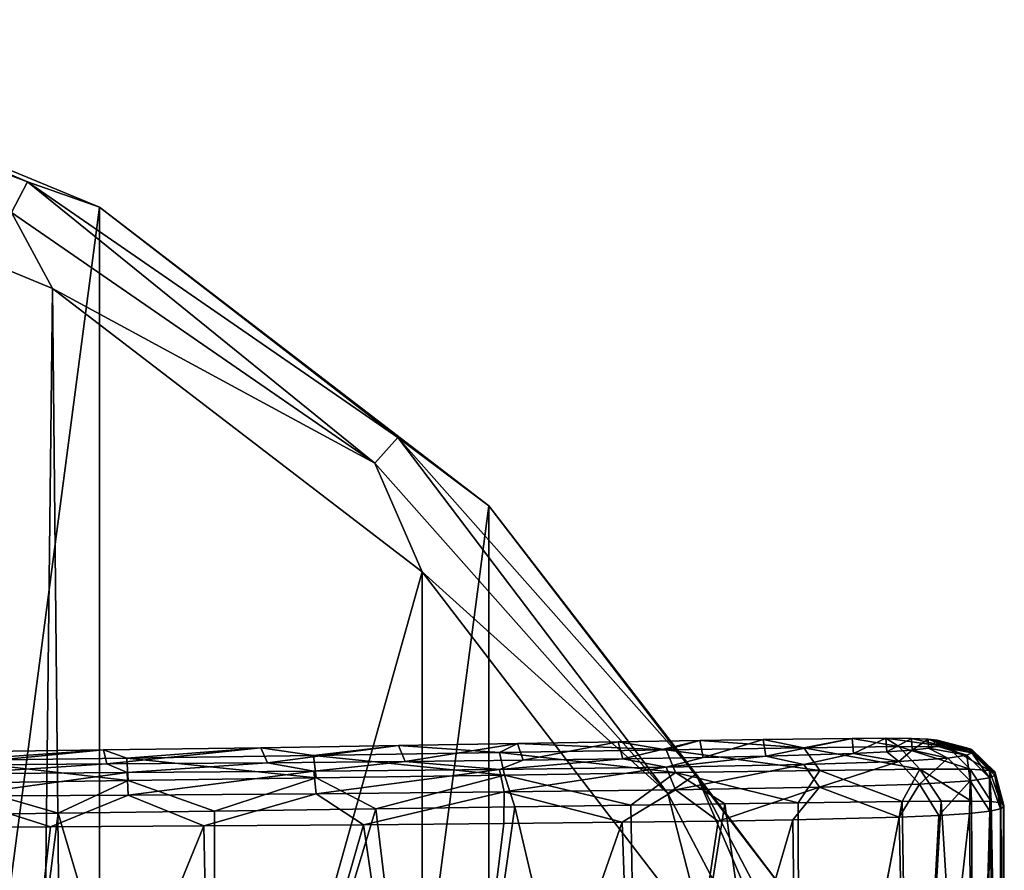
# Model space of a CAD drawing. Header units: millimetres. Extents: x -105 to 105, y -36 to 73.
# Tile 58 of 58: x 89 to 104, y 15 to 28. Entities that reach past the tile are written whole.
import ezdxf

# ---------------------------------------------------------------- set-up
doc = ezdxf.new("R2010")
doc.units = ezdxf.units.MM
doc.header["$LTSCALE"] = 81.481481
for name, color, linetype in [('261', 7, 'CONTINUOUS'), ('262', 7, 'CONTINUOUS'), ('263', 7, 'CONTINUOUS'), ('266', 7, 'CONTINUOUS'), ('33', 7, 'CONTINUOUS'), ('34', 7, 'CONTINUOUS'), ('35', 7, 'CONTINUOUS'), ('36', 7, 'CONTINUOUS'), ('37', 7, 'CONTINUOUS')]:
    doc.layers.add(name, color=color, linetype=linetype)

msp = doc.modelspace()

# ---------------------------------------------------------------- linework, layer by layer
at = {"layer": '261', "color": 7, "linetype": 'CONTINUOUS'}
for points in [[(90, 25.277, -103.086), (82.764, -29.681, -103.086), (82.764, 28.274, -103.086), (90, 25.277, -103.086)], [(90, -26.684, -103.086), (82.764, -29.681, -103.086), (90, 25.277, -103.086), (90, -26.684, -103.086)], [(96.214, 20.509, -103.086), (90, -26.684, -103.086), (90, 25.277, -103.086), (96.214, 20.509, -103.086)], [(96.214, -21.916, -103.086), (90, -26.684, -103.086), (96.214, 20.509, -103.086), (96.214, -21.916, -103.086)], [(100.98, 14.297, -103.086), (96.214, -21.916, -103.086), (96.214, 20.509, -103.086), (100.98, 14.297, -103.086)]]:
    msp.add_3dface(points, dxfattribs=at)
at = {"layer": '262', "color": 7, "linetype": 'CONTINUOUS'}
for points in [[(90, 25.277, -103.086), (82.764, 28.274, -103.086), (90, 25.277, -85.586), (90, 25.277, -103.086)], [(90, 25.277, -85.586), (82.764, 28.274, -103.086), (82.765, 28.274, -85.586), (90, 25.277, -85.586)], [(96.214, 20.509, -103.086), (90, 25.277, -103.086), (96.213, 20.51, -85.586), (96.214, 20.509, -103.086)], [(96.213, 20.51, -85.586), (90, 25.277, -103.086), (90, 25.277, -85.586), (96.213, 20.51, -85.586)], [(100.981, 14.297, -85.586), (96.214, 20.509, -103.086), (96.213, 20.51, -85.586), (100.981, 14.297, -85.586)], [(100.98, 14.297, -103.086), (96.214, 20.509, -103.086), (100.981, 14.297, -85.586), (100.98, 14.297, -103.086)]]:
    msp.add_3dface(points, dxfattribs=at)
at = {"layer": '263', "color": 7, "linetype": 'CONTINUOUS'}
for points in [[(88.848, 25.682, -84.836), (82.765, 28.274, -85.586), (82.131, 28.23, -84.836), (88.848, 25.682, -84.836)], [(88.848, 25.682, -84.836), (82.131, 28.23, -84.836), (88.593, 25.195, -84.286), (88.848, 25.682, -84.836)], [(90, 25.277, -85.586), (82.765, 28.274, -85.586), (88.848, 25.682, -84.836), (90, 25.277, -85.586)], [(89.246, 23.981, -84.086), (88.593, 25.195, -84.286), (82.372, 26.827, -84.086), (89.246, 23.981, -84.086)], [(94.396, 21.19, -84.286), (88.848, 25.682, -84.836), (88.593, 25.195, -84.286), (94.396, 21.19, -84.286)], [(94.76, 21.601, -84.836), (90, 25.277, -85.586), (88.848, 25.682, -84.836), (94.76, 21.601, -84.836)], [(94.76, 21.601, -84.836), (88.848, 25.682, -84.836), (94.396, 21.19, -84.286), (94.76, 21.601, -84.836)], [(94.396, 21.19, -84.286), (88.593, 25.195, -84.286), (89.246, 23.981, -84.086), (94.396, 21.19, -84.286)], [(96.213, 20.51, -85.586), (90, 25.277, -85.586), (94.76, 21.601, -84.836), (96.213, 20.51, -85.586)], [(95.15, 19.452, -84.086), (94.396, 21.19, -84.286), (89.246, 23.981, -84.086), (95.15, 19.452, -84.086)], [(99.072, 15.912, -84.286), (94.76, 21.601, -84.836), (94.396, 21.19, -84.286), (99.072, 15.912, -84.286)], [(99.524, 16.224, -84.836), (96.213, 20.51, -85.586), (94.76, 21.601, -84.836), (99.524, 16.224, -84.836)], [(99.524, 16.224, -84.836), (94.76, 21.601, -84.836), (99.072, 15.912, -84.286), (99.524, 16.224, -84.836)], [(99.072, 15.912, -84.286), (94.396, 21.19, -84.286), (95.15, 19.452, -84.086), (99.072, 15.912, -84.286)], [(100.981, 14.297, -85.586), (96.213, 20.51, -85.586), (99.524, 16.224, -84.836), (100.981, 14.297, -85.586)], [(99.68, 13.55, -84.086), (99.072, 15.912, -84.286), (95.15, 19.452, -84.086), (99.68, 13.55, -84.086)], [(102.349, 9.668, -84.286), (99.524, 16.224, -84.836), (99.072, 15.912, -84.286), (102.349, 9.668, -84.286)], [(102.863, 9.863, -84.836), (100.981, 14.297, -85.586), (99.524, 16.224, -84.836), (102.863, 9.863, -84.836)], [(102.863, 9.863, -84.836), (99.524, 16.224, -84.836), (102.349, 9.668, -84.286), (102.863, 9.863, -84.836)], [(102.349, 9.668, -84.286), (99.072, 15.912, -84.286), (99.68, 13.55, -84.086), (102.349, 9.668, -84.286)]]:
    msp.add_3dface(points, dxfattribs=at)
at = {"layer": '266', "color": 7, "linetype": 'CONTINUOUS'}
for points in [[(87.557, 6.547, -84.086), (89.006, 3.05, -84.086), (82.372, 26.827, -84.086), (87.557, 6.547, -84.086)], [(89.006, 3.05, -84.086), (89.246, 23.981, -84.086), (82.372, 26.827, -84.086), (89.006, 3.05, -84.086)], [(89.006, 3.05, -84.086), (89.5, -0.703, -84.086), (89.246, 23.981, -84.086), (89.006, 3.05, -84.086)], [(89.5, -0.703, -84.086), (95.15, 19.452, -84.086), (89.246, 23.981, -84.086), (89.5, -0.703, -84.086)], [(89.5, -0.703, -84.086), (95.154, -20.855, -84.086), (95.15, 19.452, -84.086), (89.5, -0.703, -84.086)], [(95.154, -20.855, -84.086), (99.68, 13.55, -84.086), (95.15, 19.452, -84.086), (95.154, -20.855, -84.086)]]:
    msp.add_3dface(points, dxfattribs=at)
at = {"layer": '33', "color": 7, "linetype": 'CONTINUOUS'}
for points in [[(94.771, 16.68, -38.11), (92.683, 16.405, -66.912), (92.574, 16.645, -37.881), (94.771, 16.68, -38.11)], [(94.881, 16.425, -66.676), (92.683, 16.405, -66.912), (94.771, 16.68, -38.11), (94.881, 16.425, -66.676)], [(96.674, 16.71, -38.457), (94.881, 16.425, -66.676), (94.771, 16.68, -38.11), (96.674, 16.71, -38.457)], [(96.765, 16.446, -66.325), (94.881, 16.425, -66.676), (96.674, 16.71, -38.457), (96.765, 16.446, -66.325)], [(98.28, 16.737, -38.93), (96.765, 16.446, -66.325), (96.674, 16.71, -38.457), (98.28, 16.737, -38.93)], [(98.353, 16.467, -65.848), (96.765, 16.446, -66.325), (98.28, 16.737, -38.93), (98.353, 16.467, -65.848)], [(99.585, 16.758, -39.522), (98.353, 16.467, -65.848), (98.28, 16.737, -38.93), (99.585, 16.758, -39.522)], [(99.64, 16.488, -65.254), (98.353, 16.467, -65.848), (99.585, 16.758, -39.522), (99.64, 16.488, -65.254)], [(100.595, 16.774, -40.208), (99.64, 16.488, -65.254), (99.585, 16.758, -39.522), (100.595, 16.774, -40.208)], [(100.636, 16.509, -64.568), (99.64, 16.488, -65.254), (100.595, 16.774, -40.208), (100.636, 16.509, -64.568)], [(102.017, 16.792, -41.919), (100.636, 16.509, -64.568), (100.595, 16.774, -40.208), (102.017, 16.792, -41.919)], [(102.038, 16.551, -62.861), (100.636, 16.509, -64.568), (102.017, 16.792, -41.919), (102.038, 16.551, -62.861)], [(102.555, 16.795, -43.117), (102.038, 16.551, -62.861), (102.017, 16.792, -41.919), (102.555, 16.795, -43.117)], [(102.571, 16.576, -61.663), (102.038, 16.551, -62.861), (102.555, 16.795, -43.117), (102.571, 16.576, -61.663)], [(102.963, 16.793, -44.601), (102.571, 16.576, -61.663), (102.555, 16.795, -43.117), (102.963, 16.793, -44.601)], [(102.974, 16.604, -60.178), (102.571, 16.576, -61.663), (102.963, 16.793, -44.601), (102.974, 16.604, -60.178)], [(103.231, 16.783, -46.37), (102.974, 16.604, -60.178), (102.963, 16.793, -44.601), (103.231, 16.783, -46.37)], [(103.237, 16.635, -58.416), (102.974, 16.604, -60.178), (103.231, 16.783, -46.37), (103.237, 16.635, -58.416)], [(103.373, 16.766, -48.441), (103.237, 16.635, -58.416), (103.231, 16.783, -46.37), (103.373, 16.766, -48.441)], [(103.376, 16.667, -56.378), (103.237, 16.635, -58.416), (103.373, 16.766, -48.441), (103.376, 16.667, -56.378)], [(103.421, 16.744, -50.552), (103.376, 16.667, -56.378), (103.373, 16.766, -48.441), (103.421, 16.744, -50.552)], [(103.422, 16.698, -54.262), (103.376, 16.667, -56.378), (103.421, 16.744, -50.552), (103.422, 16.698, -54.262)], [(103.427, 16.722, -52.406), (103.422, 16.698, -54.262), (103.421, 16.744, -50.552), (103.427, 16.722, -52.406)], [(90.065, 16.608, -37.752), (87.538, 16.366, -67.093), (87.523, 16.573, -37.705), (90.065, 16.608, -37.752)], [(90.113, 16.385, -67.046), (87.538, 16.366, -67.093), (90.065, 16.608, -37.752), (90.113, 16.385, -67.046)], [(92.574, 16.645, -37.881), (90.113, 16.385, -67.046), (90.065, 16.608, -37.752), (92.574, 16.645, -37.881)], [(92.683, 16.405, -66.912), (90.113, 16.385, -67.046), (92.574, 16.645, -37.881), (92.683, 16.405, -66.912)]]:
    msp.add_3dface(points, dxfattribs=at)
at = {"layer": '34', "color": 7, "linetype": 'CONTINUOUS'}
for points in [[(103.237, 16.635, -58.416), (103.376, 16.667, -56.378), (103.847, 16.524, -57.173), (103.237, 16.635, -58.416)], [(103.376, 16.667, -56.378), (103.422, 16.698, -54.262), (103.928, 16.562, -54.6), (103.376, 16.667, -56.378)], [(103.847, 16.524, -57.173), (103.376, 16.667, -56.378), (103.928, 16.562, -54.6), (103.847, 16.524, -57.173)], [(103.422, 16.698, -54.262), (103.427, 16.722, -52.406), (103.928, 16.562, -54.6), (103.422, 16.698, -54.262)], [(103.441, 16.722, -52.406), (103.928, 16.562, -54.6), (103.427, 16.722, -52.406), (103.441, 16.722, -52.406)], [(103.94, 16.588, -52.404), (103.928, 16.562, -54.6), (103.441, 16.722, -52.406), (103.94, 16.588, -52.404)], [(99.64, 16.488, -65.254), (100.636, 16.509, -64.568), (99.048, 16.333, -66.109), (99.64, 16.488, -65.254)], [(99.048, 16.333, -66.109), (100.636, 16.509, -64.568), (101.247, 16.375, -64.7), (99.048, 16.333, -66.109)], [(100.636, 16.509, -64.568), (102.038, 16.551, -62.861), (101.247, 16.375, -64.7), (100.636, 16.509, -64.568)], [(101.247, 16.375, -64.7), (102.038, 16.551, -62.861), (102.762, 16.426, -62.547), (101.247, 16.375, -64.7)], [(102.038, 16.551, -62.861), (102.571, 16.576, -61.663), (102.762, 16.426, -62.547), (102.038, 16.551, -62.861)], [(102.571, 16.576, -61.663), (102.974, 16.604, -60.178), (102.762, 16.426, -62.547), (102.571, 16.576, -61.663)], [(102.762, 16.426, -62.547), (102.974, 16.604, -60.178), (103.544, 16.478, -59.899), (102.762, 16.426, -62.547)], [(102.974, 16.604, -60.178), (103.237, 16.635, -58.416), (103.544, 16.478, -59.899), (102.974, 16.604, -60.178)], [(103.544, 16.478, -59.899), (103.237, 16.635, -58.416), (103.847, 16.524, -57.173), (103.544, 16.478, -59.899)], [(103.544, 16.478, -59.899), (103.847, 16.524, -57.173), (103.902, 16.117, -59.957), (103.544, 16.478, -59.899)], [(103.847, 16.524, -57.173), (103.928, 16.562, -54.6), (104.211, 16.164, -57.189), (103.847, 16.524, -57.173)], [(103.847, 16.524, -57.173), (104.211, 16.164, -57.189), (103.902, 16.117, -59.957), (103.847, 16.524, -57.173)], [(103.928, 16.562, -54.6), (103.94, 16.588, -52.404), (104.293, 16.202, -54.599), (103.928, 16.562, -54.6)], [(103.928, 16.562, -54.6), (104.293, 16.202, -54.599), (104.211, 16.164, -57.189), (103.928, 16.562, -54.6)], [(104.306, 16.222, -52.4), (104.293, 16.202, -54.599), (103.94, 16.588, -52.404), (104.306, 16.222, -52.4)], [(87.538, 16.366, -67.093), (90.113, 16.385, -67.046), (87.672, 16.227, -67.591), (87.538, 16.366, -67.093)], [(87.672, 16.227, -67.591), (90.113, 16.385, -67.046), (90.438, 16.246, -67.534), (87.672, 16.227, -67.591)], [(90.113, 16.385, -67.046), (92.683, 16.405, -66.912), (90.438, 16.246, -67.534), (90.113, 16.385, -67.046)], [(90.438, 16.246, -67.534), (92.683, 16.405, -66.912), (93.419, 16.27, -67.35), (90.438, 16.246, -67.534)], [(92.683, 16.405, -66.912), (94.881, 16.425, -66.676), (93.419, 16.27, -67.35), (92.683, 16.405, -66.912)], [(93.419, 16.27, -67.35), (94.881, 16.425, -66.676), (96.385, 16.299, -66.922), (93.419, 16.27, -67.35)], [(94.881, 16.425, -66.676), (96.765, 16.446, -66.325), (96.385, 16.299, -66.922), (94.881, 16.425, -66.676)], [(96.765, 16.446, -66.325), (98.353, 16.467, -65.848), (96.385, 16.299, -66.922), (96.765, 16.446, -66.325)], [(96.385, 16.299, -66.922), (98.353, 16.467, -65.848), (99.048, 16.333, -66.109), (96.385, 16.299, -66.922)], [(98.353, 16.467, -65.848), (99.64, 16.488, -65.254), (99.048, 16.333, -66.109), (98.353, 16.467, -65.848)], [(99.048, 16.333, -66.109), (101.247, 16.375, -64.7), (99.195, 15.97, -66.432), (99.048, 16.333, -66.109)], [(101.247, 16.375, -64.7), (101.497, 16.012, -64.955), (99.195, 15.97, -66.432), (101.247, 16.375, -64.7)], [(101.247, 16.375, -64.7), (102.762, 16.426, -62.547), (101.497, 16.012, -64.955), (101.247, 16.375, -64.7)], [(102.762, 16.426, -62.547), (103.094, 16.064, -62.689), (101.497, 16.012, -64.955), (102.762, 16.426, -62.547)], [(102.762, 16.426, -62.547), (103.544, 16.478, -59.899), (103.094, 16.064, -62.689), (102.762, 16.426, -62.547)], [(103.544, 16.478, -59.899), (103.902, 16.117, -59.957), (103.094, 16.064, -62.689), (103.544, 16.478, -59.899)], [(87.672, 16.227, -67.591), (90.438, 16.246, -67.534), (87.678, 15.869, -67.946), (87.672, 16.227, -67.591)], [(90.438, 16.246, -67.534), (90.454, 15.887, -67.888), (87.678, 15.869, -67.946), (90.438, 16.246, -67.534)], [(90.438, 16.246, -67.534), (93.419, 16.27, -67.35), (90.454, 15.887, -67.888), (90.438, 16.246, -67.534)], [(93.419, 16.27, -67.35), (93.456, 15.91, -67.702), (90.454, 15.887, -67.888), (93.419, 16.27, -67.35)], [(93.419, 16.27, -67.35), (96.385, 16.299, -66.922), (93.456, 15.91, -67.702), (93.419, 16.27, -67.35)], [(96.385, 16.299, -66.922), (96.461, 15.938, -67.268), (93.456, 15.91, -67.702), (96.385, 16.299, -66.922)], [(96.385, 16.299, -66.922), (99.048, 16.333, -66.109), (96.461, 15.938, -67.268), (96.385, 16.299, -66.922)], [(99.048, 16.333, -66.109), (99.195, 15.97, -66.432), (96.461, 15.938, -67.268), (99.048, 16.333, -66.109)], [(104.293, 16.202, -54.599), (104.385, 15.666, -56.478), (104.211, 16.164, -57.189), (104.293, 16.202, -54.599)], [(104.306, 16.222, -52.4), (104.435, 15.698, -54.282), (104.293, 16.202, -54.599), (104.306, 16.222, -52.4)], [(104.435, 15.698, -54.282), (104.385, 15.666, -56.478), (104.293, 16.202, -54.599), (104.435, 15.698, -54.282)], [(104.44, 15.722, -52.393), (104.435, 15.698, -54.282), (104.306, 16.222, -52.4), (104.44, 15.722, -52.393)], [(103.094, 16.064, -62.689), (102.765, 15.537, -63.6), (101.497, 16.012, -64.955), (103.094, 16.064, -62.689)], [(103.399, 15.564, -62.313), (102.765, 15.537, -63.6), (103.094, 16.064, -62.689), (103.399, 15.564, -62.313)], [(103.902, 16.117, -59.957), (103.399, 15.564, -62.313), (103.094, 16.064, -62.689), (103.902, 16.117, -59.957)], [(103.892, 15.596, -60.697), (103.399, 15.564, -62.313), (103.902, 16.117, -59.957), (103.892, 15.596, -60.697)], [(104.217, 15.63, -58.742), (103.892, 15.596, -60.697), (103.902, 16.117, -59.957), (104.217, 15.63, -58.742)], [(104.211, 16.164, -57.189), (104.217, 15.63, -58.742), (103.902, 16.117, -59.957), (104.211, 16.164, -57.189)], [(104.385, 15.666, -56.478), (104.217, 15.63, -58.742), (104.211, 16.164, -57.189), (104.385, 15.666, -56.478)], [(90.454, 15.887, -67.888), (89.216, 15.378, -68.058), (87.678, 15.869, -67.946), (90.454, 15.887, -67.888)], [(91.662, 15.395, -67.968), (89.216, 15.378, -68.058), (90.454, 15.887, -67.888), (91.662, 15.395, -67.968)], [(93.456, 15.91, -67.702), (91.662, 15.395, -67.968), (90.454, 15.887, -67.888), (93.456, 15.91, -67.702)], [(94.216, 15.414, -67.756), (91.662, 15.395, -67.968), (93.456, 15.91, -67.702), (94.216, 15.414, -67.756)], [(96.461, 15.938, -67.268), (94.216, 15.414, -67.756), (93.456, 15.91, -67.702), (96.461, 15.938, -67.268)], [(96.454, 15.434, -67.404), (94.216, 15.414, -67.756), (96.461, 15.938, -67.268), (96.454, 15.434, -67.404)], [(98.342, 15.454, -66.9), (96.454, 15.434, -67.404), (96.461, 15.938, -67.268), (98.342, 15.454, -66.9)], [(99.195, 15.97, -66.432), (98.342, 15.454, -66.9), (96.461, 15.938, -67.268), (99.195, 15.97, -66.432)], [(99.875, 15.473, -66.253), (98.342, 15.454, -66.9), (99.195, 15.97, -66.432), (99.875, 15.473, -66.253)], [(101.497, 16.012, -64.955), (99.875, 15.473, -66.253), (99.195, 15.97, -66.432), (101.497, 16.012, -64.955)], [(101.071, 15.494, -65.491), (99.875, 15.473, -66.253), (101.497, 16.012, -64.955), (101.071, 15.494, -65.491)], [(102.765, 15.537, -63.6), (101.071, 15.494, -65.491), (101.497, 16.012, -64.955), (102.765, 15.537, -63.6)], [(89.216, 15.378, -68.058), (87.123, 15.366, -68.084), (87.678, 15.869, -67.946), (89.216, 15.378, -68.058)]]:
    msp.add_3dface(points, dxfattribs=at)
at = {"layer": '35', "color": 7, "linetype": 'CONTINUOUS'}
for points in [[(94.771, 16.68, -38.11), (92.574, 16.645, -37.881), (93.417, 16.522, -37.445), (94.771, 16.68, -38.11)], [(96.383, 16.568, -37.873), (94.771, 16.68, -38.11), (93.417, 16.522, -37.445), (96.383, 16.568, -37.873)], [(96.674, 16.71, -38.457), (94.771, 16.68, -38.11), (96.383, 16.568, -37.873), (96.674, 16.71, -38.457)], [(99.047, 16.611, -38.688), (96.674, 16.71, -38.457), (96.383, 16.568, -37.873), (99.047, 16.611, -38.688)], [(98.28, 16.737, -38.93), (96.674, 16.71, -38.457), (99.047, 16.611, -38.688), (98.28, 16.737, -38.93)], [(99.585, 16.758, -39.522), (98.28, 16.737, -38.93), (99.047, 16.611, -38.688), (99.585, 16.758, -39.522)], [(101.247, 16.645, -40.099), (99.585, 16.758, -39.522), (99.047, 16.611, -38.688), (101.247, 16.645, -40.099)], [(100.595, 16.774, -40.208), (99.585, 16.758, -39.522), (101.247, 16.645, -40.099), (100.595, 16.774, -40.208)], [(102.017, 16.792, -41.919), (100.595, 16.774, -40.208), (101.247, 16.645, -40.099), (102.017, 16.792, -41.919)], [(102.762, 16.663, -42.256), (102.017, 16.792, -41.919), (101.247, 16.645, -40.099), (102.762, 16.663, -42.256)], [(102.555, 16.795, -43.117), (102.017, 16.792, -41.919), (102.762, 16.663, -42.256), (102.555, 16.795, -43.117)], [(102.963, 16.793, -44.601), (102.555, 16.795, -43.117), (103.543, 16.661, -44.908), (102.963, 16.793, -44.601)], [(103.543, 16.661, -44.908), (102.555, 16.795, -43.117), (102.762, 16.663, -42.256), (103.543, 16.661, -44.908)], [(103.231, 16.783, -46.37), (102.963, 16.793, -44.601), (103.543, 16.661, -44.908), (103.231, 16.783, -46.37)], [(103.373, 16.766, -48.441), (103.231, 16.783, -46.37), (103.845, 16.643, -47.637), (103.373, 16.766, -48.441)], [(103.845, 16.643, -47.637), (103.231, 16.783, -46.37), (103.543, 16.661, -44.908), (103.845, 16.643, -47.637)], [(103.421, 16.744, -50.552), (103.373, 16.766, -48.441), (103.927, 16.617, -50.21), (103.421, 16.744, -50.552)], [(103.927, 16.617, -50.21), (103.373, 16.766, -48.441), (103.845, 16.643, -47.637), (103.927, 16.617, -50.21)], [(103.421, 16.744, -50.552), (103.94, 16.588, -52.404), (103.441, 16.722, -52.406), (103.421, 16.744, -50.552)], [(103.94, 16.588, -52.404), (103.421, 16.744, -50.552), (103.927, 16.617, -50.21), (103.94, 16.588, -52.404)], [(103.421, 16.744, -50.552), (103.441, 16.722, -52.406), (103.427, 16.722, -52.406), (103.421, 16.744, -50.552)], [(90.065, 16.608, -37.752), (87.523, 16.573, -37.705), (87.669, 16.438, -37.202), (90.065, 16.608, -37.752)], [(90.436, 16.477, -37.26), (90.065, 16.608, -37.752), (87.669, 16.438, -37.202), (90.436, 16.477, -37.26)], [(92.574, 16.645, -37.881), (90.065, 16.608, -37.752), (90.436, 16.477, -37.26), (92.574, 16.645, -37.881)], [(93.417, 16.522, -37.445), (92.574, 16.645, -37.881), (90.436, 16.477, -37.26), (93.417, 16.522, -37.445)], [(93.456, 16.161, -37.087), (93.417, 16.522, -37.445), (90.436, 16.477, -37.26), (93.456, 16.161, -37.087)], [(96.463, 16.207, -37.521), (96.383, 16.568, -37.873), (93.417, 16.522, -37.445), (96.463, 16.207, -37.521)], [(93.456, 16.161, -37.087), (96.463, 16.207, -37.521), (93.417, 16.522, -37.445), (93.456, 16.161, -37.087)], [(99.197, 16.248, -38.357), (99.047, 16.611, -38.688), (96.383, 16.568, -37.873), (99.197, 16.248, -38.357)], [(96.463, 16.207, -37.521), (99.197, 16.248, -38.357), (96.383, 16.568, -37.873), (96.463, 16.207, -37.521)], [(101.5, 16.282, -39.836), (101.247, 16.645, -40.099), (99.047, 16.611, -38.688), (101.5, 16.282, -39.836)], [(99.197, 16.248, -38.357), (101.5, 16.282, -39.836), (99.047, 16.611, -38.688), (99.197, 16.248, -38.357)], [(103.096, 16.301, -42.106), (102.762, 16.663, -42.256), (101.247, 16.645, -40.099), (103.096, 16.301, -42.106)], [(101.5, 16.282, -39.836), (103.096, 16.301, -42.106), (101.247, 16.645, -40.099), (101.5, 16.282, -39.836)], [(103.096, 16.301, -42.106), (103.903, 16.3, -44.842), (102.762, 16.663, -42.256), (103.096, 16.301, -42.106)], [(103.903, 16.3, -44.842), (103.543, 16.661, -44.908), (102.762, 16.663, -42.256), (103.903, 16.3, -44.842)], [(103.903, 16.3, -44.842), (104.211, 16.283, -47.612), (103.543, 16.661, -44.908), (103.903, 16.3, -44.842)], [(104.211, 16.283, -47.612), (103.845, 16.643, -47.637), (103.543, 16.661, -44.908), (104.211, 16.283, -47.612)], [(104.211, 16.283, -47.612), (104.293, 16.258, -50.201), (103.845, 16.643, -47.637), (104.211, 16.283, -47.612)], [(104.293, 16.258, -50.201), (103.927, 16.617, -50.21), (103.845, 16.643, -47.637), (104.293, 16.258, -50.201)], [(104.306, 16.222, -52.4), (103.94, 16.588, -52.404), (103.927, 16.617, -50.21), (104.306, 16.222, -52.4)], [(104.293, 16.258, -50.201), (104.306, 16.222, -52.4), (103.927, 16.617, -50.21), (104.293, 16.258, -50.201)], [(90.454, 16.118, -36.901), (90.436, 16.477, -37.26), (87.669, 16.438, -37.202), (90.454, 16.118, -36.901)], [(87.677, 16.079, -36.843), (90.454, 16.118, -36.901), (87.669, 16.438, -37.202), (87.677, 16.079, -36.843)], [(90.454, 16.118, -36.901), (93.456, 16.161, -37.087), (90.436, 16.477, -37.26), (90.454, 16.118, -36.901)], [(96.463, 16.207, -37.521), (93.456, 16.161, -37.087), (94.412, 15.668, -37.053), (96.463, 16.207, -37.521)], [(96.628, 15.7, -37.418), (96.463, 16.207, -37.521), (94.412, 15.668, -37.053), (96.628, 15.7, -37.418)], [(99.197, 16.248, -38.357), (96.463, 16.207, -37.521), (98.484, 15.726, -37.933), (99.197, 16.248, -38.357)], [(98.484, 15.726, -37.933), (96.463, 16.207, -37.521), (96.628, 15.7, -37.418), (98.484, 15.726, -37.933)], [(99.983, 15.747, -38.588), (99.197, 16.248, -38.357), (98.484, 15.726, -37.933), (99.983, 15.747, -38.588)], [(101.5, 16.282, -39.836), (99.197, 16.248, -38.357), (101.152, 15.763, -39.356), (101.5, 16.282, -39.836)], [(101.152, 15.763, -39.356), (99.197, 16.248, -38.357), (99.983, 15.747, -38.588), (101.152, 15.763, -39.356)], [(102.815, 15.784, -41.267), (101.5, 16.282, -39.836), (101.152, 15.763, -39.356), (102.815, 15.784, -41.267)], [(103.096, 16.301, -42.106), (101.5, 16.282, -39.836), (102.815, 15.784, -41.267), (103.096, 16.301, -42.106)], [(103.44, 15.79, -42.576), (103.096, 16.301, -42.106), (102.815, 15.784, -41.267), (103.44, 15.79, -42.576)], [(103.903, 16.3, -44.842), (103.096, 16.301, -42.106), (103.921, 15.791, -44.216), (103.903, 16.3, -44.842)], [(103.921, 15.791, -44.216), (103.096, 16.301, -42.106), (103.44, 15.79, -42.576), (103.921, 15.791, -44.216)], [(104.211, 16.283, -47.612), (103.903, 16.3, -44.842), (104.234, 15.783, -46.196), (104.211, 16.283, -47.612)], [(104.234, 15.783, -46.196), (103.903, 16.3, -44.842), (103.921, 15.791, -44.216), (104.234, 15.783, -46.196)], [(104.293, 16.258, -50.201), (104.211, 16.283, -47.612), (104.391, 15.766, -48.455), (104.293, 16.258, -50.201)], [(104.391, 15.766, -48.455), (104.211, 16.283, -47.612), (104.234, 15.783, -46.196), (104.391, 15.766, -48.455)], [(104.44, 15.722, -52.393), (104.306, 16.222, -52.4), (104.293, 16.258, -50.201), (104.44, 15.722, -52.393)], [(104.44, 15.722, -52.393), (104.293, 16.258, -50.201), (104.435, 15.744, -50.584), (104.44, 15.722, -52.393)], [(104.435, 15.744, -50.584), (104.293, 16.258, -50.201), (104.391, 15.766, -48.455), (104.435, 15.744, -50.584)], [(89.341, 15.597, -36.732), (87.677, 16.079, -36.843), (87.184, 15.568, -36.703), (89.341, 15.597, -36.732)], [(90.454, 16.118, -36.901), (87.677, 16.079, -36.843), (89.341, 15.597, -36.732), (90.454, 16.118, -36.901)], [(91.836, 15.632, -36.829), (90.454, 16.118, -36.901), (89.341, 15.597, -36.732), (91.836, 15.632, -36.829)], [(93.456, 16.161, -37.087), (90.454, 16.118, -36.901), (91.836, 15.632, -36.829), (93.456, 16.161, -37.087)], [(94.412, 15.668, -37.053), (93.456, 16.161, -37.087), (91.836, 15.632, -36.829), (94.412, 15.668, -37.053)]]:
    msp.add_3dface(points, dxfattribs=at)
at = {"layer": '36', "color": 7, "linetype": 'CONTINUOUS'}
for points in [[(98.484, 15.726, -37.933), (96.628, 15.7, -37.418), (98.632, 7.206, -38.148), (98.484, 15.726, -37.933)], [(99.983, 15.747, -38.588), (98.484, 15.726, -37.933), (98.632, 7.206, -38.148), (99.983, 15.747, -38.588)], [(101.177, 7.222, -39.613), (99.983, 15.747, -38.588), (98.632, 7.206, -38.148), (101.177, 7.222, -39.613)], [(101.152, 15.763, -39.356), (99.983, 15.747, -38.588), (101.177, 7.222, -39.613), (101.152, 15.763, -39.356)], [(102.815, 15.784, -41.267), (101.152, 15.763, -39.356), (101.177, 7.222, -39.613), (102.815, 15.784, -41.267)], [(102.949, 7.233, -41.78), (102.815, 15.784, -41.267), (101.177, 7.222, -39.613), (102.949, 7.233, -41.78)], [(103.44, 15.79, -42.576), (102.815, 15.784, -41.267), (102.949, 7.233, -41.78), (103.44, 15.79, -42.576)], [(103.969, 7.24, -44.69), (103.44, 15.79, -42.576), (102.949, 7.233, -41.78), (103.969, 7.24, -44.69)], [(103.921, 15.791, -44.216), (103.44, 15.79, -42.576), (103.969, 7.24, -44.69), (103.921, 15.791, -44.216)], [(104.234, 15.783, -46.196), (103.921, 15.791, -44.216), (103.969, 7.24, -44.69), (104.234, 15.783, -46.196)], [(104.383, 7.244, -48.287), (104.234, 15.783, -46.196), (103.969, 7.24, -44.69), (104.383, 7.244, -48.287)], [(104.391, 15.766, -48.455), (104.234, 15.783, -46.196), (104.383, 7.244, -48.287), (104.391, 15.766, -48.455)], [(104.446, 7.249, -52.393), (104.391, 15.766, -48.455), (104.383, 7.244, -48.287), (104.446, 7.249, -52.393)], [(104.435, 15.744, -50.584), (104.391, 15.766, -48.455), (104.446, 7.249, -52.393), (104.435, 15.744, -50.584)], [(104.44, 15.722, -52.393), (104.435, 15.744, -50.584), (104.442, 12.285, -52.393), (104.44, 15.722, -52.393)], [(104.442, 12.285, -52.393), (104.435, 15.744, -50.584), (104.444, 9.11, -52.393), (104.442, 12.285, -52.393)], [(104.444, 9.11, -52.393), (104.435, 15.744, -50.584), (104.446, 7.249, -52.393), (104.444, 9.11, -52.393)], [(89.341, 15.597, -36.732), (87.184, 15.568, -36.703), (88.266, 7.132, -36.712), (89.341, 15.597, -36.732)], [(91.833, 7.159, -36.855), (89.341, 15.597, -36.732), (88.266, 7.132, -36.712), (91.833, 7.159, -36.855)], [(91.836, 15.632, -36.829), (89.341, 15.597, -36.732), (91.833, 7.159, -36.855), (91.836, 15.632, -36.829)], [(94.412, 15.668, -37.053), (91.836, 15.632, -36.829), (91.833, 7.159, -36.855), (94.412, 15.668, -37.053)], [(95.43, 7.185, -37.278), (94.412, 15.668, -37.053), (91.833, 7.159, -36.855), (95.43, 7.185, -37.278)], [(96.628, 15.7, -37.418), (94.412, 15.668, -37.053), (95.43, 7.185, -37.278), (96.628, 15.7, -37.418)], [(98.632, 7.206, -38.148), (96.628, 15.7, -37.418), (95.43, 7.185, -37.278), (98.632, 7.206, -38.148)]]:
    msp.add_3dface(points, dxfattribs=at)
at = {"layer": '37', "color": 7, "linetype": 'CONTINUOUS'}
for points in [[(104.435, 15.698, -54.282), (104.44, 15.722, -52.393), (104.383, 7.189, -56.499), (104.435, 15.698, -54.282)], [(104.44, 15.722, -52.393), (104.442, 12.285, -52.393), (104.383, 7.189, -56.499), (104.44, 15.722, -52.393)], [(103.399, 15.564, -62.313), (103.892, 15.596, -60.697), (102.948, 7.179, -63.006), (103.399, 15.564, -62.313)], [(102.948, 7.179, -63.006), (103.892, 15.596, -60.697), (103.969, 7.186, -60.096), (102.948, 7.179, -63.006)], [(103.892, 15.596, -60.697), (104.217, 15.63, -58.742), (103.969, 7.186, -60.096), (103.892, 15.596, -60.697)], [(103.969, 7.186, -60.096), (104.217, 15.63, -58.742), (104.383, 7.189, -56.499), (103.969, 7.186, -60.096)], [(104.217, 15.63, -58.742), (104.385, 15.666, -56.478), (104.383, 7.189, -56.499), (104.217, 15.63, -58.742)], [(104.385, 15.666, -56.478), (104.435, 15.698, -54.282), (104.383, 7.189, -56.499), (104.385, 15.666, -56.478)], [(91.662, 15.395, -67.968), (94.216, 15.414, -67.756), (91.829, 7.104, -67.932), (91.662, 15.395, -67.968)], [(91.829, 7.104, -67.932), (94.216, 15.414, -67.756), (95.426, 7.13, -67.508), (91.829, 7.104, -67.932)], [(94.216, 15.414, -67.756), (96.454, 15.434, -67.404), (95.426, 7.13, -67.508), (94.216, 15.414, -67.756)], [(96.454, 15.434, -67.404), (98.342, 15.454, -66.9), (95.426, 7.13, -67.508), (96.454, 15.434, -67.404)], [(95.426, 7.13, -67.508), (98.342, 15.454, -66.9), (98.629, 7.151, -66.638), (95.426, 7.13, -67.508)], [(98.342, 15.454, -66.9), (99.875, 15.473, -66.253), (98.629, 7.151, -66.638), (98.342, 15.454, -66.9)], [(99.875, 15.473, -66.253), (101.071, 15.494, -65.491), (98.629, 7.151, -66.638), (99.875, 15.473, -66.253)], [(98.629, 7.151, -66.638), (101.071, 15.494, -65.491), (101.175, 7.167, -65.174), (98.629, 7.151, -66.638)], [(101.071, 15.494, -65.491), (102.765, 15.537, -63.6), (101.175, 7.167, -65.174), (101.071, 15.494, -65.491)], [(101.175, 7.167, -65.174), (102.765, 15.537, -63.6), (102.948, 7.179, -63.006), (101.175, 7.167, -65.174)], [(102.765, 15.537, -63.6), (103.399, 15.564, -62.313), (102.948, 7.179, -63.006), (102.765, 15.537, -63.6)], [(87.123, 15.366, -68.084), (89.216, 15.378, -68.058), (88.263, 7.077, -68.075), (87.123, 15.366, -68.084)], [(89.216, 15.378, -68.058), (91.662, 15.395, -67.968), (88.263, 7.077, -68.075), (89.216, 15.378, -68.058)], [(88.263, 7.077, -68.075), (91.662, 15.395, -67.968), (91.829, 7.104, -67.932), (88.263, 7.077, -68.075)]]:
    msp.add_3dface(points, dxfattribs=at)

doc.saveas('drawing.dxf')
